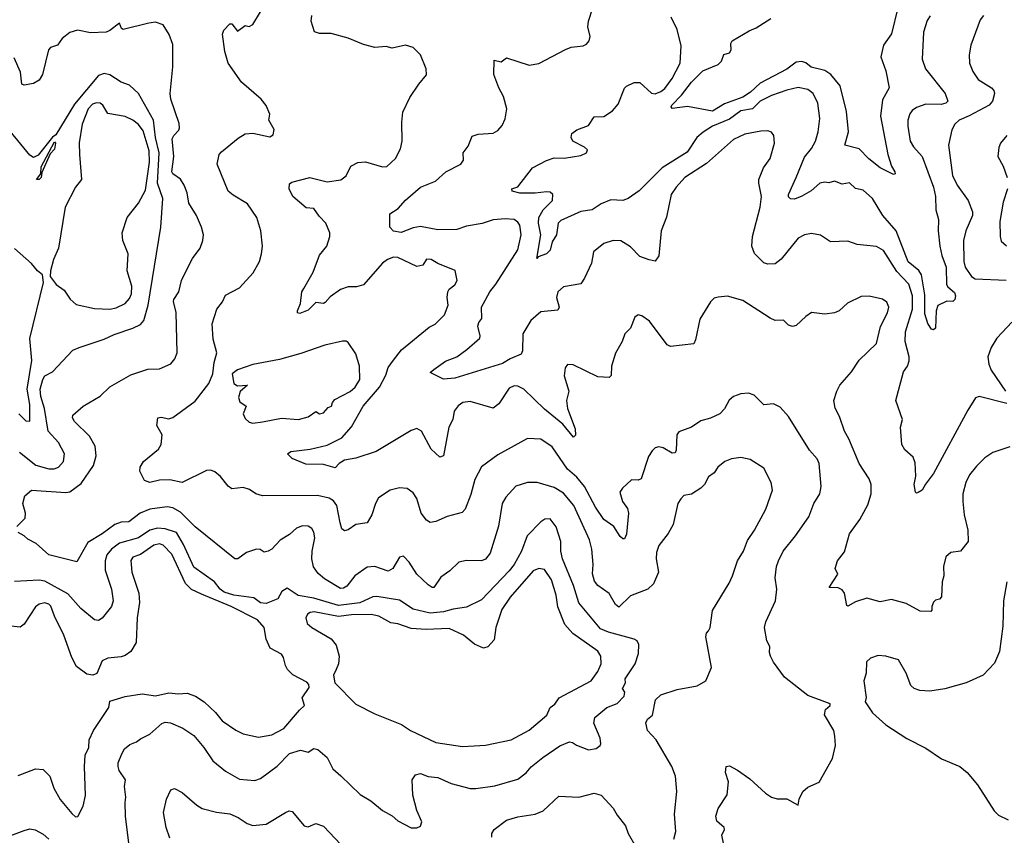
# Model space of a CAD drawing. Extents: x 1933546 to 2138868, y 524910 to 667279.
# Tile 234 of 256: x 2001422 to 2006586, y 614905 to 619183. Entities that reach past the tile are written whole.
import ezdxf

# ---------------------------------------------------------------- set-up
doc = ezdxf.new("R2010")
doc.units = 0

msp = doc.modelspace()

# ---------------------------------------------------------------- linework, layer by layer
at = {"layer": '0CON10XD'}
for points in [[(2005275.8, 617955.8), (2005261.8, 617995), (2005264.7, 618045), (2005305, 618198.8), (2005313.4, 618255), (2005298.1, 618325), (2005299.2, 618345), (2005323.8, 618405), (2005358.9, 618455), (2005380.8, 618535), (2005378, 618575), (2005365, 618593.3), (2005345, 618600), (2005308.3, 618598.3), (2005225, 618581.5), (2005165.3, 618554.7), (2005025, 618427.5), (2004911.1, 618355), (2004864.5, 618305), (2004838.8, 618265), (2004815, 618146.7), (2004785.6, 618075), (2004775, 617943.3), (2004755, 617916.7), (2004723, 617923), (2004675, 617940.9), (2004625, 617991.8), (2004575, 618023.1), (2004535, 618024.4), (2004485, 618009.1), (2004431.9, 617965), (2004421.2, 617905), (2004385, 617826.2), (2004365, 617798), (2004275, 617780.8), (2004245, 617756), (2004237.8, 617725), (2004251.4, 617675), (2004245, 617658.8), (2004155, 617651.1), (2004102.5, 617605), (2004061.2, 617535), (2004060, 617445), (2004052.5, 617427.5), (2003995, 617403.5), (2003955, 617378.9), (2003705, 617302.9), (2003645, 617298), (2003575, 617332.5), (2003595, 617347.8), (2003655, 617391.3), (2003714.4, 617415), (2003767.8, 617452.2), (2003835, 617512), (2003837.3, 617525), (2003825.6, 617575), (2003830, 617595), (2003846.7, 617615), (2003844, 617675), (2003887.6, 617755), (2003920, 617795), (2004034.1, 617975), (2004053.1, 618055), (2004045.5, 618105), (2004035, 618120.8), (2004015, 618134.3), (2003968.5, 618138.5), (2003905, 618132.1), (2003846.9, 618113.1), (2003765, 618099.5), (2003715, 618081.3), (2003615, 618080), (2003525, 618097.6), (2003485, 618091.5), (2003423.3, 618066.7), (2003383, 618073), (2003363.4, 618095), (2003363.8, 618165), (2003407.4, 618192.6), (2003445, 618236.7), (2003525, 618304.2), (2003603.7, 618336.3), (2003657.5, 618385), (2003736.2, 618425), (2003750, 618445), (2003747.5, 618485), (2003775, 618520), (2003795, 618572.5), (2003827, 618583), (2003905, 618588), (2003929.1, 618600.9), (2003952.1, 618627.9), (2003967.8, 618662.2), (2003976.9, 618715), (2003959.7, 618779.7), (2003934.4, 618825), (2003909.2, 618895), (2003910, 618970), (2003947.8, 618962.2), (2003975, 618982.5), (2004095, 618944), (2004145, 618952), (2004285, 619026.9), (2004315, 619038.1), (2004377.5, 619045), (2004395.6, 619054.4), (2004408.6, 619071.4), (2004414.2, 619095), (2004402.2, 619145), (2004404.5, 619175), (2004427.5, 619245)], [(2006027.9, 619245), (2005995, 619108), (2005951.7, 619048.3), (2005938.3, 618988.3), (2005964.5, 618915), (2005981.9, 618825), (2005947.4, 618762.6), (2005936.6, 618676.6), (2005975.6, 618475.6), (2005994.5, 618414.5), (2006012, 618385), (2006013.3, 618375), (2006005, 618370), (2005935, 618405.7), (2005875, 618452.9), (2005825, 618505.6), (2005750, 618525), (2005768.7, 618595), (2005758.4, 618701.6), (2005725.8, 618835), (2005677.1, 618895), (2005645, 618916.6), (2005573.8, 618933.8), (2005545, 618956.6), (2005525, 618963.2), (2005495, 618959.6), (2005445, 618922.7), (2005305, 618849.3), (2005255, 618802.4), (2005215, 618775.8), (2005118.3, 618741.7), (2005055, 618702.5), (2004925, 618726.7), (2004845, 618716.7), (2004838.8, 618725), (2004842.2, 618735), (2004893.9, 618786.1), (2004945, 618855.3), (2005005, 618913.8), (2005085, 618947.8), (2005102.9, 618965), (2005115, 619000), (2005145, 619008.8), (2005152.9, 619025), (2005151.8, 619058.2), (2005158.1, 619071.9), (2005248.8, 619125), (2005285, 619139.5), (2005361.7, 619188.3)], [(2005114.3, 614855), (2005104.3, 614905), (2005118, 614935), (2005116.2, 614945), (2005078.3, 614978.3), (2005072.5, 615005), (2005085.8, 615045), (2005132.7, 615117.3), (2005138.8, 615185), (2005123.1, 615235), (2005127.5, 615265), (2005145, 615268.8), (2005186.6, 615246.6), (2005251.3, 615201.3), (2005333.3, 615125), (2005365, 615104), (2005395, 615096.2), (2005445, 615096.7), (2005505, 615062.5), (2005510, 615095), (2005529.2, 615135), (2005555, 615157.5), (2005615, 615183.8), (2005685, 615307.5), (2005701.2, 615375), (2005698, 615425), (2005691.2, 615455), (2005643.6, 615536.4), (2005648.8, 615565), (2005672.5, 615585), (2005673.3, 615595), (2005555, 615638.6), (2005433.8, 615735), (2005375, 615813.3), (2005360, 615845), (2005354.2, 615864.2), (2005355.8, 615895), (2005340, 615925), (2005328, 615995), (2005335.8, 616025), (2005385.6, 616135), (2005392.5, 616195), (2005384.3, 616255), (2005391.4, 616315), (2005401.4, 616345), (2005425.7, 616395), (2005491.4, 616475), (2005561.4, 616575), (2005586.9, 616645), (2005619.2, 616695), (2005625.7, 616735), (2005615.6, 616855), (2005605, 616878.8), (2005564.3, 616925), (2005455, 617101.2), (2005409.7, 617149.7), (2005375, 617167.5), (2005325, 617162), (2005275, 617213.3), (2005245, 617223.8), (2005205, 617220), (2005165, 617206.7), (2005142.7, 617187.3), (2005118.9, 617141.1), (2005094.3, 617115), (2005045, 617092.7), (2004995, 617079.2), (2004945, 617046.2), (2004879.5, 617020.5), (2004869.2, 617005), (2004865.7, 616924.3), (2004859.2, 616910.8), (2004845, 616909.2), (2004797.1, 616937.1), (2004775, 616942.7), (2004755, 616936.5), (2004738.8, 616921.2), (2004719.2, 616890.8), (2004682, 616775), (2004665, 616767.1), (2004631.4, 616768.6), (2004583.7, 616726.3), (2004570, 616705), (2004583.3, 616655), (2004609.7, 616619.7), (2004616, 616595), (2004605.5, 616485), (2004595, 616460), (2004585, 616459.2), (2004571.3, 616471.3), (2004538.1, 616525), (2004485, 616560.5), (2004442.9, 616625), (2004385.2, 616735), (2004343.4, 616783.4), (2004295.5, 616825.5), (2004215, 616943.1), (2004155, 616982.5), (2004085, 616986.7), (2003930.5, 616899.5), (2003843.4, 616836.6), (2003808.4, 616771.6), (2003788.1, 616691.9), (2003758.5, 616615), (2003742.4, 616597.6), (2003665, 616577.3), (2003605, 616550.5), (2003575, 616545.6), (2003555, 616556.9), (2003527.5, 616595), (2003505, 616671.2), (2003485, 616700.8), (2003455, 616722.9), (2003415, 616726.9), (2003365, 616715.7), (2003304.7, 616675.3), (2003287.8, 616645), (2003268.5, 616585), (2003245, 616543.1), (2003185, 616534.3), (2003145, 616507.1), (2003125, 616502.5), (2003112.3, 616512.3), (2003103.4, 616543.4), (2003085.4, 616635), (2003068.7, 616658.7), (2003045, 616672.3), (2002985, 616687.9), (2002695, 616685.7), (2002660, 616695), (2002627.9, 616717.9), (2002595, 616729.4), (2002535, 616722.5), (2002516.4, 616736.4), (2002475, 616787.1), (2002445, 616812), (2002425, 616820), (2002402.7, 616817.3), (2002275, 616755.8), (2002208.9, 616768.9), (2002155, 616767.3), (2002105, 616754.5), (2002076.7, 616765), (2002052.5, 616815), (2002053.3, 616835), (2002071.2, 616865), (2002149.8, 616930.2), (2002163.5, 616955), (2002169.4, 617005), (2002140.8, 617055), (2002145.9, 617094.1), (2002165, 617098.6), (2002205, 617089.4), (2002225, 617095.7), (2002341.7, 617181.7), (2002414.3, 617275), (2002435.6, 617325), (2002441.5, 617385), (2002456.5, 617435), (2002437.1, 617507.1), (2002432, 617588), (2002456.5, 617665), (2002486.7, 617703.3), (2002502.3, 617737.7), (2002575, 617775.7), (2002646.7, 617855), (2002680, 617915), (2002690.6, 617955), (2002695.6, 617995), (2002687.5, 618075), (2002665.6, 618145), (2002617, 618217), (2002541.4, 618261.4), (2002515, 618284), (2002458.5, 618425), (2002469.2, 618475), (2002480.3, 618489.7), (2002568.3, 618561.7), (2002605, 618583.8), (2002645, 618588), (2002735, 618568), (2002751.4, 618578.6), (2002756, 618606), (2002729.2, 618655), (2002733.6, 618686.4), (2002715, 618732), (2002688, 618765), (2002585.6, 618855), (2002515.6, 618955), (2002498, 619015), (2002486.4, 619106.4), (2002492.7, 619127.3), (2002525, 619160), (2002535, 619160), (2002565, 619122.5), (2002605, 619152.5), (2002625, 619147.5), (2002645, 619156.7), (2002685, 619223.3)], [(2006615, 616942.2), (2006525, 616911.9), (2006484.6, 616885.4), (2006439.5, 616840.5), (2006404.2, 616795), (2006384.2, 616755), (2006369.2, 616695), (2006369.4, 616655), (2006375.7, 616585), (2006395.6, 616505), (2006397.1, 616445), (2006355.8, 616394.2), (2006305, 616388), (2006279.2, 616365), (2006266.9, 616315), (2006269.2, 616265), (2006260.6, 616235), (2006256.7, 616155), (2006247, 616143), (2006225, 616137.5), (2006215, 616127.5), (2006206.2, 616105), (2006206.7, 616085), (2006200.7, 616079.3), (2006145, 616080), (2006070.8, 616120.8), (2005995, 616142.2), (2005935, 616129.4), (2005865, 616148), (2005805, 616128.6), (2005765, 616106.7), (2005760, 616110), (2005747.5, 616175), (2005735, 616192), (2005715, 616201.9), (2005667.5, 616205), (2005713.3, 616275), (2005698.8, 616305), (2005712, 616345), (2005748.6, 616391.4), (2005774.4, 616485.6), (2005828.3, 616561.7), (2005871.1, 616638.9), (2005887.5, 616695), (2005887.8, 616745), (2005876.9, 616775), (2005824.7, 616854.7), (2005771.1, 616985), (2005748.1, 617025), (2005722, 617102), (2005698.6, 617145), (2005692, 617185), (2005706.9, 617235), (2005723.1, 617265), (2005785.5, 617335), (2005825, 617397.3), (2005915.3, 617484.7), (2005936.9, 617573.1), (2005973.1, 617645), (2005980.6, 617675), (2005970.3, 617700.3), (2005947.4, 617717.4), (2005877.7, 617732.3), (2005835, 617730.8), (2005763.5, 617696.5), (2005720, 617655), (2005695.7, 617644.3), (2005645, 617638), (2005575, 617646.2), (2005545, 617626.2), (2005495, 617578), (2005475, 617574.2), (2005455, 617581.2), (2005427.3, 617607.3), (2005385, 617605.6), (2005357.8, 617617.8), (2005215, 617710), (2005135, 617732.5), (2005085, 617727.5), (2005065, 617722.5), (2005045, 617702.5), (2004988.7, 617611.3), (2004966.9, 617503.1), (2004957, 617483), (2004835, 617468.5), (2004817.5, 617477.5), (2004725, 617600.8), (2004685, 617630), (2004665, 617633.8), (2004647.7, 617622.3), (2004626.2, 617565), (2004595.9, 617534.1), (2004582, 617495), (2004546.1, 617433.9), (2004526.2, 617365), (2004524.1, 617315.9), (2004513.8, 617306.2), (2004455, 617310), (2004325, 617372.9), (2004296, 617374), (2004282.7, 617357.3), (2004277.3, 617315), (2004302.5, 617235), (2004289.2, 617185), (2004295, 617143.3), (2004335, 617037.5), (2004336.4, 617003.6), (2004327.5, 616992.5), (2004270.4, 617060.4), (2004175, 617139.3), (2004065.6, 617245), (2004035, 617260), (2004015, 617261.4), (2003989.3, 617250.7), (2003935, 617168), (2003905, 617144.4), (2003785, 617180.8), (2003746, 617174), (2003722.1, 617157.9), (2003701.3, 617128.7), (2003693.8, 617086.2), (2003672.7, 617045), (2003644.1, 616895.9), (2003625, 616888.8), (2003580.2, 616930.2), (2003529.2, 617025), (2003505, 617038.6), (2003475, 617028.6), (2003292.4, 616917.6), (2003185, 616882.9), (2003125, 616871.8), (2003097.1, 616855), (2003077.6, 616832.4), (2003015, 616848.9), (2002922.1, 616852.1), (2002851.7, 616881.7), (2002826.7, 616905), (2002845, 616918.2), (2002945, 616929.3), (2003035, 616950.8), (2003111.3, 616988.7), (2003162.4, 617047.6), (2003224, 617155), (2003308.9, 617255), (2003342.6, 617317.4), (2003355, 617359.2), (2003382.3, 617397.7), (2003425, 617450.8), (2003570, 617570), (2003601.2, 617585), (2003649.4, 617635), (2003670, 617685), (2003664.3, 617725.7), (2003668, 617755), (2003675, 617768.8), (2003705, 617791.2), (2003716, 617815), (2003706.4, 617866.4), (2003615, 617903.3), (2003580, 617925), (2003555, 617926), (2003536.7, 617895), (2003505, 617888.5), (2003405, 617935.3), (2003382.4, 617937.6), (2003352, 617925), (2003325.7, 617905), (2003225, 617791.4), (2003188.1, 617781.9), (2003145, 617781.5), (2003105, 617767.8), (2003051.4, 617728.6), (2003025, 617698.6), (2003015, 617694.3), (2002975, 617700), (2002935, 617658.9), (2002892, 617642), (2002880, 617645), (2002880, 617655), (2002895.4, 617694.6), (2002902.2, 617755), (2002913, 617773), (2002961.7, 617858.3), (2002995, 617948), (2003032.9, 617995), (2003049.4, 618045), (2003049.4, 618065), (2003028.5, 618115), (2002992, 618152), (2002965, 618192.5), (2002925, 618195.7), (2002854.7, 618254.7), (2002835.7, 618295), (2002837.9, 618322.1), (2002849.7, 618330.3), (2002944.3, 618355.7), (2003035, 618332.9), (2003106.9, 618343.1), (2003135, 618363.3), (2003158.8, 618415), (2003195, 618434.3), (2003235, 618436.5), (2003325, 618410.6), (2003347.4, 618412.6), (2003393.1, 618455), (2003419.5, 618505), (2003428.5, 618545), (2003425.6, 618645), (2003432, 618698), (2003468.1, 618775), (2003515.7, 618845), (2003555, 618893.8), (2003554, 618925), (2003525, 618998.8), (2003485, 619037.5), (2003445, 619048.6), (2003375, 619032.5), (2003345, 619042), (2003285, 619036.2), (2003225, 619052), (2003145.7, 619085.7), (2003055, 619110.8), (2002995, 619110), (2002968.8, 619118.8), (2002951.2, 619175), (2002954.2, 619205)], [(2006196.4, 619203.6), (2006181.7, 619178.3), (2006163, 619117), (2006155.6, 618975), (2006173.1, 618925), (2006276.7, 618795), (2006289.2, 618755), (2006278.8, 618745), (2006255, 618737.1), (2006175, 618739.1), (2006125, 618722.7), (2006103.2, 618706.8), (2006091.2, 618688.8), (2006080.9, 618655), (2006080.4, 618625), (2006092.8, 618545), (2006109.7, 618515), (2006155.2, 618465), (2006214.2, 618305), (2006224.6, 618255.4), (2006226.9, 618185), (2006240.9, 618135), (2006239.5, 618075), (2006248.5, 617995), (2006257.9, 617945), (2006281.6, 617885), (2006283.7, 617793.7), (2006290.6, 617780.6), (2006325, 617751.4), (2006330.9, 617735), (2006326.9, 617715), (2006315.6, 617704.4), (2006285, 617705.6), (2006236.6, 617683.4), (2006228.1, 617655), (2006225.5, 617564.5), (2006215, 617556.2), (2006205, 617558.8), (2006185, 617588.8), (2006169.2, 617639.2), (2006169, 617739), (2006152.6, 617845), (2006137, 617867), (2006082.2, 617912.2), (2006019.2, 618075), (2005948.8, 618155), (2005894.5, 618244.5), (2005845, 618288.9), (2005805, 618297.7), (2005775, 618327.5), (2005735, 618320.5), (2005695, 618335.4), (2005665, 618326.4), (2005645, 618330.5), (2005618, 618325), (2005573.1, 618285), (2005525, 618256.2), (2005485, 618240.4), (2005465, 618242.5), (2005455, 618253.8), (2005454.6, 618265.4), (2005495, 618355.7), (2005538.7, 618461.3), (2005575, 618507.1), (2005595.4, 618545), (2005610, 618595), (2005617.8, 618665), (2005608.5, 618745), (2005583.3, 618795), (2005555, 618817.3), (2005505, 618826.5), (2005445, 618813.7), (2005365, 618784.8), (2005305, 618754.7), (2005265, 618715.7), (2005205, 618703.8), (2005145, 618660.2), (2005055.5, 618625), (2005006.6, 618593.4), (2004973.4, 618565), (2004922, 618488), (2004790.9, 618405), (2004670.8, 618285), (2004613.3, 618245), (2004585, 618234.2), (2004522.8, 618237.2), (2004472.5, 618217.5), (2004425, 618186), (2004365, 618176), (2004260.5, 618129.5), (2004247.1, 618115), (2004238, 618055), (2004215, 618017.5), (2004205, 617973.8), (2004185, 617953.8), (2004141.7, 617938.3), (2004135, 617930), (2004155.4, 618055), (2004142.8, 618115), (2004144.7, 618145), (2004167.7, 618185), (2004216.4, 618235), (2004218.1, 618265), (2004205, 618277.1), (2004185, 618280), (2004125, 618272.7), (2004045, 618272.5), (2004005, 618283.8), (2004002.5, 618295), (2004035, 618306.2), (2004111.2, 618405), (2004185, 618444.5), (2004225, 618457.3), (2004277.1, 618457.1), (2004365, 618470), (2004395, 618484.4), (2004399.7, 618499.7), (2004385, 618513.3), (2004324, 618545), (2004314.2, 618565), (2004317.5, 618585), (2004345, 618604.4), (2004405, 618628.1), (2004435, 618673.3), (2004485, 618675.6), (2004531.2, 618705), (2004561.2, 618738.8), (2004595, 618823.3), (2004605, 618833.8), (2004645, 618853.8), (2004675, 618853.8), (2004735, 618798), (2004755, 618793.3), (2004785, 618805.6), (2004805, 618821.8), (2004844.6, 618875), (2004885.4, 618955), (2004892.1, 619045), (2004871.1, 619131.1), (2004838.9, 619195)], [(2006476.2, 619205), (2006458.8, 619181.2), (2006411.3, 619048.7), (2006401.7, 618998.3), (2006404.2, 618955), (2006421.7, 618911.7), (2006448.7, 618868.7), (2006519.2, 618825), (2006531.1, 618811.1), (2006534.2, 618795), (2006524.5, 618755.5), (2006507.1, 618735), (2006402.5, 618677.5), (2006349.2, 618655), (2006326.2, 618633.8), (2006310.6, 618605), (2006293.1, 618525), (2006314.6, 618365), (2006339.6, 618315), (2006396.7, 618235), (2006418.9, 618175), (2006419.1, 618155), (2006383.9, 618075), (2006371.3, 618025), (2006374.1, 617915), (2006380.9, 617885), (2006413.8, 617835), (2006432.6, 617822.6), (2006595, 617816.5)], [(2001407.5, 616525), (2001451.2, 616568.8), (2001452.5, 616595), (2001438, 616645), (2001448.8, 616685), (2001485, 616715.7), (2001665, 616702.5), (2001685, 616706.7), (2001745, 616749.4), (2001809.5, 616845), (2001823.3, 616895), (2001818.1, 616945), (2001788.1, 616998.1), (2001710, 617075), (2001698.8, 617095), (2001701.2, 617108.8), (2001755, 617156), (2001845, 617207.5), (2001895, 617256.9), (2002005, 617319.4), (2002095, 617348.9), (2002155, 617350.6), (2002215, 617377.5), (2002236.2, 617403.8), (2002248.5, 617435), (2002243.5, 617646.5), (2002228.5, 617705), (2002231.5, 617715), (2002256.2, 617755), (2002271.1, 617815), (2002291.1, 617858.9), (2002329.1, 617930.9), (2002368, 617985), (2002383.3, 618025), (2002386.1, 618053.9), (2002375.8, 618095), (2002349.2, 618155), (2002310, 618220), (2002301.1, 618275), (2002285.3, 618315.3), (2002266.4, 618346.4), (2002225.8, 618375), (2002220.8, 618385), (2002231, 618465), (2002222.2, 618557.8), (2002230, 618575), (2002257.4, 618602.6), (2002260.9, 618615), (2002258.3, 618638.3), (2002215.6, 618765), (2002211.5, 618795), (2002225.5, 618935), (2002225, 619052.5), (2002206.9, 619105), (2002175, 619156), (2002135, 619169.2), (2002100, 619165), (2001965, 619131.4), (2001956.8, 619136.8), (2001945, 619164), (2001895, 619125.5), (2001875, 619117.8), (2001793.3, 619113.3), (2001725, 619127.5), (2001685, 619116), (2001645.4, 619084.6), (2001620.9, 619049.1), (2001584.1, 619035.9), (2001572.9, 619025), (2001541.2, 618895), (2001525, 618865.7), (2001495, 618847.1), (2001445, 618839.2), (2001432.9, 618845), (2001426.5, 618906.5), (2001393.1, 618983.1)], [(2001421.2, 616915), (2001506.9, 616846.9), (2001575, 616826.8), (2001602.6, 616827.4), (2001625, 616836.1), (2001652.7, 616865), (2001656.9, 616905), (2001625, 616964.6), (2001572.1, 617025), (2001553, 617143), (2001533.4, 617206.6), (2001530.4, 617245), (2001544.1, 617295.9), (2001555, 617313.9), (2001595, 617335.5), (2001700.3, 617449.7), (2001735, 617462.9), (2001865, 617506.2), (2001917.9, 617532.1), (2002016.2, 617563.8), (2002055.7, 617584.3), (2002073.1, 617605), (2002096.4, 617685), (2002162.9, 618095), (2002172.9, 618245), (2002145.2, 618325), (2002153.2, 618485), (2002134.8, 618565.2), (2002124.3, 618655), (2002046.2, 618796.2), (2001998.9, 618838.9), (2001955, 618855.7), (2001895, 618893.1), (2001865, 618900), (2001835, 618890.7), (2001710.5, 618739.5), (2001611.7, 618578.3), (2001595, 618566.2), (2001518.4, 618471.6), (2001495, 618459.7), (2001475, 618471.5), (2001326, 618656)], [(2001895, 617663.6), (2001928.3, 617671.7), (2001975, 617694.1), (2001998.9, 617721.1), (2002009.1, 617745), (2002010.2, 617785), (2001985.8, 617865), (2001990.8, 617955), (2001963.3, 618025), (2001959.4, 618065), (2001986.5, 618145), (2002045, 618220.9), (2002081.5, 618288.5), (2002103.9, 618435), (2002102.1, 618495), (2002069.6, 618599.6), (2002045, 618632.7), (2002015, 618656.3), (2001975, 618674.2), (2001885, 618690.9), (2001858.9, 618735), (2001844.7, 618744.7), (2001825, 618747.3), (2001805, 618739.3), (2001782.2, 618715), (2001749.8, 618635), (2001734, 618536), (2001736.7, 618475), (2001746.4, 618345), (2001715.5, 618305), (2001661.5, 618198.5), (2001625.6, 617984.4), (2001598.8, 617925), (2001583.3, 617865), (2001582.5, 617835), (2001614.1, 617794.1), (2001655, 617763.8), (2001686.9, 617716.9), (2001718.7, 617688.7), (2001815, 617668.4), (2001895, 617663.6)], [(2006600, 618575), (2006565.6, 618534.4), (2006557, 618513), (2006552.5, 618465), (2006579.4, 618415), (2006600.5, 618355)], [(2001525, 618343.8), (2001511.2, 618345), (2001532.5, 618375), (2001535, 618411.2), (2001605, 618542.5), (2001610, 618535), (2001605, 618504), (2001581.7, 618478.3), (2001538.3, 618381.7), (2001535.6, 618354.4), (2001525, 618343.8)], [(2006602.7, 618295), (2006579.6, 618225), (2006563.4, 618123.4), (2006564.2, 618045), (2006570.3, 618020.3), (2006597.1, 617997.1)], [(2006599.8, 617169.8), (2006455, 617205.5), (2006435, 617199.4), (2006394.3, 617135), (2006215, 616802), (2006172.7, 616747.3), (2006155.7, 616715), (2006135, 616702.5), (2006125, 616700), (2006120, 616705), (2006114, 616745), (2006121.7, 616788.3), (2006118.2, 616858.2), (2006108.1, 616888.1), (2006065, 616926), (2006048.6, 616955), (2006042.5, 617045), (2006051.4, 617085), (2006018, 617185), (2006057.5, 617335), (2006079.2, 617365), (2006087.1, 617392.9), (2006086.7, 617415), (2006066, 617495), (2006067.7, 617545), (2006104.1, 617665), (2006104.8, 617735), (2006085.8, 617795.8), (2006022, 617862), (2005952.7, 617972.7), (2005915, 617992.2), (2005815, 618003.1), (2005765, 618021.4), (2005675, 618017.5), (2005621.7, 618051.7), (2005575, 618061.4), (2005537.5, 618055), (2005505, 618036), (2005415, 617926), (2005385, 617901.4), (2005345, 617900), (2005325, 617906.9), (2005275.8, 617955.8)], [(2001417.1, 617115), (2001455, 617078.9), (2001475, 617076.7), (2001475.2, 617164.8), (2001460.7, 617245), (2001486.7, 617395), (2001475, 617510), (2001547.5, 617805), (2001542.5, 617845), (2001516.1, 617866.1), (2001485, 617904), (2001395, 617982)], [(2006624.7, 617595.3), (2006575, 617542.5), (2006547, 617513), (2006517.4, 617462.6), (2006500.5, 617415), (2006504.5, 617375), (2006517.1, 617345), (2006592.9, 617235)], [(2002645, 617065.8), (2002695, 617074), (2002795, 617093.3), (2002885, 617085.4), (2002935, 617100.4), (2002975, 617127.5), (2002995, 617116.2), (2003015, 617120.8), (2003040.7, 617149.3), (2003057.5, 617155), (2003062.5, 617175), (2003075, 617190), (2003155, 617233.1), (2003182.5, 617255), (2003206.9, 617295), (2003204.4, 617365), (2003185, 617430), (2003145, 617488.8), (2003135, 617497.1), (2003115, 617496.9), (2003022.5, 617475), (2002897.5, 617432.5), (2002785, 617401.1), (2002645, 617374.2), (2002563.9, 617346.1), (2002535.8, 617325), (2002544.6, 617274.6), (2002565, 617261.9), (2002617.5, 617265), (2002577.9, 617232.1), (2002569.4, 617200.6), (2002577.5, 617177.5), (2002610, 617155), (2002594, 617115), (2002605, 617091.2), (2002625, 617072), (2002645, 617065.8)], [(2004853.1, 614885), (2004863.3, 614925), (2004855.6, 615015), (2004868.6, 615135), (2004861.9, 615215), (2004843.1, 615265), (2004760.6, 615405), (2004714, 615454), (2004705.7, 615495), (2004715, 615514), (2004740.8, 615535), (2004757.5, 615615), (2004785, 615642), (2004870, 615670), (2004975, 615688), (2005021.2, 615715), (2005051.2, 615785), (2005021.1, 615945), (2005024.5, 615965.5), (2005035, 615976.7), (2005044, 615995), (2005055, 616083.8), (2005142.4, 616227.6), (2005161.4, 616265), (2005186.5, 616345), (2005217.9, 616395), (2005239.5, 616450.5), (2005276.5, 616505), (2005335.6, 616615), (2005370, 616715), (2005364.2, 616755), (2005325, 616831.2), (2005253.3, 616875), (2005204.3, 616885.7), (2005155, 616879.2), (2005120, 616865), (2005082.9, 616835), (2005064, 616806), (2005035, 616784.2), (2005013.5, 616745), (2004995, 616725.5), (2004945, 616694.5), (2004905, 616686.2), (2004889.7, 616670.3), (2004874.2, 616645), (2004850, 616535), (2004822.4, 616487.6), (2004774.8, 616425.2), (2004762, 616388), (2004760.3, 616355), (2004772.1, 616285), (2004746.3, 616223.7), (2004715.8, 616195), (2004625, 616160), (2004565, 616100.9), (2004546.4, 616115), (2004512.9, 616172.9), (2004455, 616214.5), (2004436.9, 616236.9), (2004425.8, 616275.8), (2004429.2, 616325), (2004423.7, 616406.3), (2004411.3, 616455), (2004328.7, 616635), (2004275, 616699.6), (2004225, 616728.5), (2004135.5, 616754.5), (2004085, 616755.5), (2004025, 616735.6), (2003971.5, 616678.5), (2003952.7, 616645), (2003933.4, 616526.6), (2003888.9, 616385), (2003865, 616352.5), (2003845, 616344.4), (2003765, 616346.7), (2003725, 616337.1), (2003678.2, 616291.8), (2003630.7, 616259.3), (2003595, 616204), (2003585, 616204), (2003565, 616218.6), (2003505.2, 616275.2), (2003465, 616338.1), (2003435, 616368.9), (2003415, 616364.2), (2003379.2, 616305), (2003355, 616290.8), (2003285, 616314.5), (2003245, 616311.1), (2003180, 616265), (2003138.6, 616211.4), (2003119.7, 616200.3), (2003105, 616199.4), (2003020.6, 616250.6), (2002988.3, 616278.3), (2002963.1, 616313.1), (2002953.9, 616355), (2002955.5, 616395), (2002969.3, 616465), (2002965.2, 616495.2), (2002954.2, 616514.2), (2002934.4, 616525.6), (2002905, 616528.1), (2002874.2, 616515), (2002836.7, 616483.3), (2002788.1, 616451.9), (2002745, 616405.8), (2002725, 616394.4), (2002705, 616389.2), (2002683.8, 616403.8), (2002665, 616405.4), (2002611.8, 616388.2), (2002565.8, 616354.2), (2002550, 616355), (2002343.2, 616523.2), (2002265, 616600), (2002225, 616621.6), (2002195, 616627.3), (2002104.4, 616615.6), (2002054.8, 616595.2), (2001995, 616549.2), (2001955, 616546.8), (2001920.6, 616535), (2001855, 616486.2), (2001778.9, 616441.1), (2001721.2, 616338.8), (2001575.5, 616375.5), (2001508.8, 616435), (2001465, 616457.5), (2001445, 616476), (2001415, 616493.8)], [(2001997.8, 614835), (2001976.4, 615005), (2001975, 615076.7), (2001979.1, 615105), (2001971.2, 615161.2), (2001977.1, 615195), (2001944.3, 615244.3), (2001938.2, 615265), (2001939.1, 615285), (2001957.3, 615332.7), (2001972.5, 615357.5), (2001999.5, 615380.5), (2002035, 615394.4), (2002055, 615411.4), (2002105, 615435.7), (2002168.6, 615491.4), (2002185, 615497.5), (2002213.9, 615493.9), (2002277.4, 615467.4), (2002335, 615428.8), (2002387.8, 615365), (2002434.7, 615294.7), (2002502, 615242), (2002575, 615199.5), (2002655, 615192.2), (2002685, 615202.2), (2002771.8, 615268.2), (2002836.8, 615333.2), (2002895, 615351.8), (2002935, 615340.4), (2002965, 615360.5), (2002985.3, 615355.3), (2003035, 615313.3), (2003063.7, 615253.7), (2003106.4, 615216.4), (2003208.7, 615118.7), (2003263.3, 615085), (2003325.5, 615035.5), (2003375, 615007.1), (2003405, 614980.8), (2003475, 614944), (2003505, 614943.3), (2003525, 614952.5), (2003531.2, 614975), (2003504.3, 615034.3), (2003484.4, 615115), (2003480.8, 615195), (2003498.8, 615221.2), (2003525, 615228.6), (2003565, 615213.3), (2003615, 615208.8), (2003685, 615176), (2003785, 615150.6), (2003815, 615149.5), (2003915, 615163.5), (2004035, 615199.1), (2004078.3, 615231.7), (2004105, 615263.6), (2004165, 615313.6), (2004255, 615374.5), (2004305, 615394.3), (2004321.4, 615391.4), (2004343, 615377), (2004405, 615353.5), (2004445, 615359.4), (2004466, 615375), (2004470.8, 615385), (2004467.1, 615415), (2004433.7, 615493.7), (2004437.9, 615522.1), (2004500.8, 615575), (2004555, 615596.4), (2004592.1, 615635), (2004595.6, 615655), (2004584, 615675), (2004598.6, 615705), (2004597.8, 615725), (2004650, 615805), (2004667.7, 615857.7), (2004670, 615905), (2004660, 615925), (2004645, 615934), (2004510.4, 615970.4), (2004467.9, 615987.9), (2004354.3, 616124.3), (2004326.5, 616215), (2004269.6, 616355), (2004261.1, 616395), (2004259.5, 616445), (2004235, 616522), (2004205, 616564.2), (2004176.6, 616563.4), (2004155, 616549.2), (2004083.7, 616476.3), (2004054.8, 616395), (2004014.8, 616325), (2003988.5, 616291.5), (2003845, 616140), (2003765, 616101.9), (2003695, 616091.3), (2003645, 616076.1), (2003575, 616070), (2003485, 616091.6), (2003415, 616138.5), (2003295, 616157.6), (2003275, 616154.8), (2003205.4, 616124.6), (2003095, 616110), (2002965, 616147.7), (2002882.4, 616162.4), (2002825, 616201.1), (2002796.7, 616183.3), (2002775.3, 616144.7), (2002715, 616120.6), (2002685, 616123.5), (2002650.2, 616150.2), (2002545.2, 616164.8), (2002495, 616180), (2002474.3, 616195), (2002443.6, 616233.6), (2002335, 616310.4), (2002280.7, 616430.7), (2002245, 616492.4), (2002185, 616512.5), (2002144.4, 616515.6), (2002105, 616504.7), (2002045, 616464.8), (2001945, 616436.3), (2001903.9, 616406.1), (2001878.8, 616375), (2001870.2, 616345), (2001870.2, 616295), (2001904.6, 616195), (2001913.1, 616135), (2001903.8, 616105), (2001855, 616042.9), (2001835, 616031.9), (2001815, 616035.6), (2001743.5, 616095), (2001675, 616171.6), (2001555, 616238.4), (2001525, 616243.2), (2001395, 616235.5)], [(2001415, 615218.6), (2001505, 615254.2), (2001545, 615250.8), (2001580, 615215), (2001602.2, 615152.2), (2001635, 615092), (2001695, 615020), (2001715, 615002.5), (2001727, 615003), (2001755, 615057.5), (2001766.9, 615113.1), (2001762.1, 615265), (2001766.5, 615325), (2001784.4, 615365), (2001787.5, 615405), (2001808.6, 615455), (2001889.2, 615575), (2001895, 615608.8), (2001975, 615632.2), (2002065, 615646.9), (2002135, 615636.2), (2002205, 615651.2), (2002255, 615646), (2002300.6, 615650.6), (2002343.8, 615633.8), (2002390, 615605), (2002449.6, 615549.6), (2002484.3, 615505), (2002555.4, 615455.4), (2002595, 615436.9), (2002675, 615419.2), (2002745, 615431.2), (2002808.1, 615465), (2002888.9, 615561.1), (2002916.7, 615585), (2002904, 615625), (2002940.7, 615679.3), (2002938.8, 615695), (2002928.3, 615708.3), (2002855, 615747.1), (2002827.1, 615775), (2002815.6, 615795), (2002806.6, 615836.6), (2002795, 615854), (2002736.2, 615886.2), (2002714.3, 615934.3), (2002704.2, 615995), (2002669.7, 616035), (2002530.9, 616105), (2002375, 616169.5), (2002323.7, 616193.7), (2002291.1, 616225), (2002220.1, 616380.1), (2002175, 616426.1), (2002155, 616432.7), (2002125, 616427.3), (2002055, 616377.3), (2002015, 616364.3), (2002004.5, 616345.5), (2002009.6, 616285), (2002047.3, 616175), (2002051.2, 616125), (2002037.9, 616045), (2002033.5, 615916.5), (2002005, 615868), (2001975, 615848), (2001955, 615840.8), (2001885, 615834.5), (2001855, 615819.4), (2001826.6, 615753.4), (2001805.8, 615744.2), (2001775, 615749.2), (2001720.6, 615790.6), (2001695, 615838), (2001653.9, 615953.9), (2001604.5, 616055), (2001585, 616106), (2001575, 616117.1), (2001555, 616123.3), (2001525, 616116.7), (2001505, 616102.5), (2001445, 616012.5), (2001425, 615995.6), (2001295, 616010)], [(2003745, 615370), (2003805, 615374.4), (2003865, 615377.5), (2004000, 615405), (2004095, 615456.9), (2004187.1, 615535), (2004204, 615575), (2004228, 615592), (2004252, 615625), (2004419.1, 615715), (2004455, 615764.4), (2004472.6, 615805), (2004470, 615845), (2004455, 615870.9), (2004323, 615963), (2004280.4, 616010.4), (2004243.8, 616103.8), (2004235.7, 616165), (2004211.9, 616245), (2004175, 616299.5), (2004145, 616304), (2004115, 616291.3), (2003995, 616153.1), (2003950.9, 616089.1), (2003918.8, 615995), (2003910.6, 615929.4), (2003876.7, 615893.3), (2003855, 615886.8), (2003808, 615908), (2003750, 615955), (2003675, 615990), (2003554.7, 615984.7), (2003475, 615988.7), (2003405, 616014.3), (2003369.1, 616019.1), (2003305, 616053.5), (2003265, 616063.3), (2003161.7, 616061.7), (2003095, 616051.9), (2002966.2, 616076.2), (2002945, 616073.5), (2002932, 616065), (2002922.5, 616045), (2002929.6, 616015), (2002954.2, 615994.2), (2003055.9, 615935.9), (2003082.6, 615902.6), (2003097.5, 615845), (2003094.2, 615805), (2003082, 615775), (2003067.5, 615745), (2003074.2, 615705), (2003185, 615593.1), (2003285, 615542), (2003425, 615485.6), (2003471.2, 615455), (2003605, 615391.4), (2003745, 615370)], [(2006598.5, 616235), (2006581.8, 616135), (2006577.6, 616002.4), (2006561.7, 615868.3), (2006535, 615808), (2006474.5, 615745.5), (2006385.8, 615704.2), (2006275, 615672.7), (2006195, 615660.9), (2006143.8, 615663.8), (2006113.8, 615675), (2006095, 615690.8), (2006071.1, 615755), (2006031.2, 615825), (2005965, 615844.2), (2005925, 615848), (2005885, 615834), (2005862.5, 615815), (2005861.2, 615755), (2005848.8, 615715), (2005861.7, 615628.3), (2005856.7, 615605), (2005895, 615546.7), (2005965, 615484.2), (2006075, 615412), (2006175, 615361.2), (2006255.9, 615305.9), (2006353.3, 615265), (2006391.2, 615235), (2006445, 615170), (2006532.7, 615032.7), (2006555, 615010), (2006605.8, 614985.8)], [(2002209.9, 614889.9), (2002190, 614945), (2002176, 615025), (2002191.4, 615095), (2002215, 615142.5), (2002235, 615150), (2002275, 615128.8), (2002352.1, 615062.1), (2002380, 615045), (2002455, 615025.7), (2002525, 615018.2), (2002568.6, 614998.6), (2002615, 614966.9), (2002645, 614956.7), (2002715, 614963.1), (2002816.4, 615023.6), (2002835, 615032.5), (2002850.5, 615030.5), (2002915, 614953.8), (2002935, 614948.8), (2002975, 614966), (2003015, 614952), (2003136, 614825)], [(2003898, 614895), (2003898, 614915), (2003910, 614935), (2003975, 614984.5), (2004035, 615001.5), (2004125, 615015.6), (2004166.8, 615033.2), (2004249.2, 615110.8), (2004355.5, 615104.5), (2004435, 615125.8), (2004471.2, 615115), (2004535, 615048), (2004555, 615010), (2004599.2, 614955), (2004613.6, 614913.6), (2004654.3, 614844.3)], [(2001285, 614870.7), (2001445, 614929.3), (2001475, 614938.8), (2001502.9, 614932.9), (2001545, 614910.6), (2001575.4, 614885.4)]]:
    msp.add_lwpolyline(points, dxfattribs=at)

doc.saveas('drawing.dxf')
